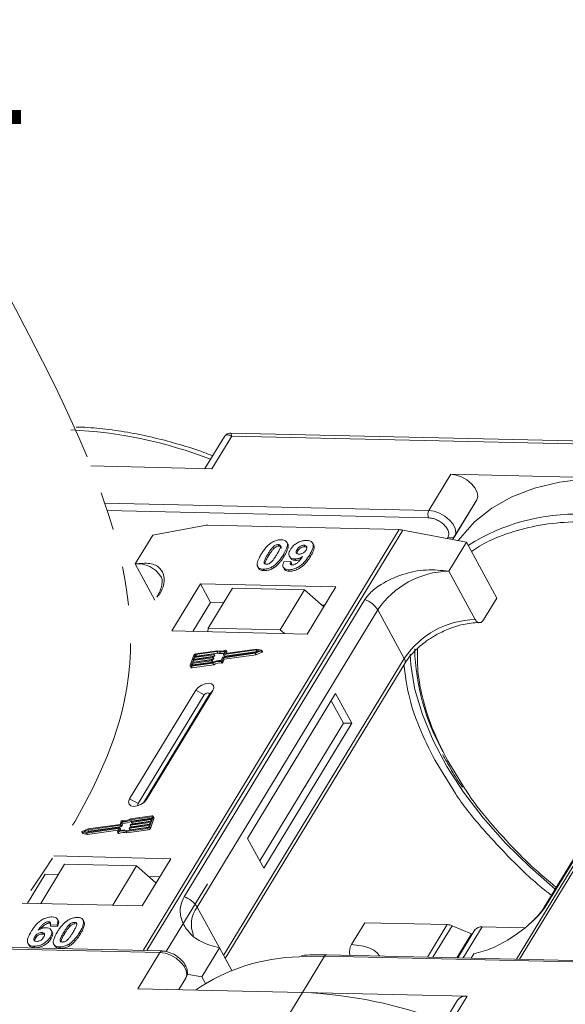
# Model space of a CAD drawing. Header units: millimetres. Extents: x -797 to 677, y 79 to 1112.
# Tile 69 of 75: x 378 to 424, y 876 to 959. Entities that reach past the tile are written whole.
import ezdxf

# ---------------------------------------------------------------- set-up
doc = ezdxf.new("R2010")
doc.units = ezdxf.units.MM
doc.linetypes.add('PHANTOM2', pattern=[31.75, 15.875, -3.175, 3.175, -3.175, 3.175, -3.175])
doc.styles.get("Standard").update_dxf_attribs({"font": '仿宋_GB2312.ttf', "width": 0.8})

msp = doc.modelspace()

# ---------------------------------------------------------------- linework, layer by layer
at = {"color": 7, "linetype": 'Continuous', "lineweight": 15}
for p, q in [((395.311, 923.774), (393.661, 921.063)), ((394.256, 921.049), (395.937, 923.812)), ((430.376, 923.279), (395.84, 924.072)), ((395.937, 923.812), (430.12, 923.027)), ((384.003, 921.285), (394.256, 921.049)), ((414.496, 920.585), (412.628, 917.516)), ((428.439, 920.265), (414.496, 920.585)), ((416.689, 918.409), (414.646, 915.051)), ((414.822, 915.34), (416.689, 918.409)), ((412.628, 917.516), (385.171, 918.146)), ((385.381, 917.519), (412.614, 916.894)), ((410.111, 915.893), (388.415, 880.236)), ((388.747, 880.228), (410.428, 915.858)), ((389.232, 915.439), (393.609, 916.244)), ((393.895, 916.265), (410.111, 915.893)), ((410.428, 915.858), (415.809, 914.829)), ((389.232, 915.439), (387.738, 912.983)), ((414.259, 915.262), (414.184, 915.14)), ((414.646, 915.051), (414.822, 915.34)), ((441.736, 915.14), (420.055, 879.51)), ((420.325, 879.504), (442.021, 915.161)), ((399.399, 914.391), (399.468, 914.265)), ((399.87, 914.625), (399.939, 914.499)), ((400.668, 914.695), (400.599, 914.822)), ((401.47, 914.216), (401.539, 914.09)), ((402.125, 914.449), (402.056, 914.575)), ((402.856, 914.63), (402.787, 914.757)), ((414.315, 912.374), (415.809, 914.829)), ((415.809, 914.829), (418.396, 910.101)), ((398.977, 913.801), (399.046, 913.675)), ((400.369, 913.639), (400.3, 913.765)), ((400.816, 913.636), (400.885, 913.51)), ((401.282, 913.412), (401.351, 913.286)), ((402.592, 913.61), (402.523, 913.736)), ((387.738, 912.983), (389.42, 909.909)), ((398.181, 912.685), (398.25, 912.558)), ((398.606, 912.547), (398.675, 912.421)), ((399.413, 912.782), (399.482, 912.656)), ((400.305, 912.692), (400.374, 912.566)), ((400.341, 913.157), (400.925, 913.196)), ((400.925, 913.196), (400.994, 913.07)), ((400.739, 912.499), (400.808, 912.372)), ((416.557, 908.276), (414.315, 912.374)), ((393.269, 911.301), (390.841, 907.311)), ((404.762, 911.037), (393.269, 911.301)), ((393.269, 911.301), (394.131, 909.725)), ((395.991, 910.927), (393.937, 907.551)), ((402.097, 910.787), (395.991, 910.927)), ((402.334, 907.047), (404.762, 911.037)), ((400.042, 907.411), (402.097, 910.787)), ((402.097, 910.787), (403.741, 909.36)), ((417.275, 908.259), (418.396, 910.101)), ((407.202, 909.965), (391.889, 884.8)), ((394.131, 909.725), (392.637, 907.27)), ((395.244, 909.699), (394.131, 909.725)), ((403.828, 909.502), (403.57, 909.508)), ((422.612, 884.095), (437.925, 909.261)), ((392.997, 883.923), (408.31, 909.088)), ((410.552, 904.991), (408.31, 909.088)), ((437.711, 909.074), (422.398, 883.908)), ((393.937, 907.551), (393.913, 907.241)), ((400.042, 907.411), (393.937, 907.551)), ((390.841, 907.311), (402.334, 907.047)), ((400.411, 907.091), (400.042, 907.411)), ((392.723, 905.253), (392.417, 904.402)), ((394.309, 905.041), (392.649, 904.805)), ((392.675, 904.876), (394.335, 905.112)), ((392.738, 905.053), (392.675, 904.876)), ((394.399, 905.289), (392.738, 905.053)), ((392.807, 904.927), (392.738, 905.053)), ((392.764, 905.124), (394.424, 905.36)), ((392.815, 905.266), (392.764, 905.124)), ((392.807, 904.927), (394.468, 905.163)), ((392.883, 905.141), (392.815, 905.266)), ((394.661, 905.562), (392.873, 905.308)), ((392.873, 905.308), (392.942, 905.182)), ((394.715, 905.637), (392.899, 905.379)), ((392.942, 905.182), (394.73, 905.436)), ((394.378, 904.915), (394.309, 905.041)), ((394.351, 905.097), (394.339, 905.062)), ((394.408, 904.936), (394.339, 905.062)), ((394.42, 904.98), (394.351, 905.106)), ((394.42, 904.971), (394.351, 905.097)), ((394.468, 905.163), (394.399, 905.289)), ((394.441, 905.346), (394.428, 905.31)), ((394.497, 905.184), (394.428, 905.31)), ((394.509, 905.229), (394.44, 905.355)), ((394.51, 905.219), (394.441, 905.346)), ((394.497, 905.184), (394.51, 905.219)), ((394.73, 905.436), (394.661, 905.562)), ((395.047, 904.801), (395.145, 905.075)), ((395.119, 904.761), (395.218, 905.035)), ((395.174, 905.096), (397.934, 905.488)), ((395.218, 905.035), (397.927, 905.42)), ((395.287, 904.909), (395.218, 905.035)), ((395.234, 905.324), (395.333, 905.598)), ((395.234, 905.314), (395.303, 905.188)), ((398.01, 905.701), (395.251, 905.309)), ((395.32, 905.183), (395.251, 905.309)), ((395.287, 904.909), (397.996, 905.294)), ((395.32, 905.183), (398.079, 905.575)), ((395.351, 905.408), (395.444, 905.664)), ((395.359, 905.393), (395.351, 905.408)), ((398.054, 905.775), (395.368, 905.393)), ((395.512, 905.556), (395.443, 905.682)), ((395.444, 905.664), (395.512, 905.538)), ((395.465, 905.407), (395.512, 905.538)), ((397.927, 905.42), (398.419, 905.627)), ((397.996, 905.294), (397.927, 905.42)), ((397.934, 905.488), (398.295, 905.64)), ((397.996, 905.294), (398.488, 905.501)), ((398.295, 905.64), (398.01, 905.701)), ((398.079, 905.575), (398.01, 905.701)), ((398.442, 905.692), (398.054, 905.775)), ((398.079, 905.575), (398.119, 905.566)), ((398.419, 905.627), (398.488, 905.501)), ((398.527, 905.556), (398.458, 905.682)), ((392.419, 904.347), (392.488, 904.221)), ((392.56, 904.557), (392.509, 904.415)), ((392.509, 904.415), (392.525, 904.386)), ((392.517, 904.315), (394.333, 904.573)), ((392.586, 904.189), (392.517, 904.315)), ((392.542, 904.386), (394.33, 904.64)), ((394.22, 904.793), (392.56, 904.557)), ((392.629, 904.431), (392.56, 904.557)), ((392.585, 904.628), (394.246, 904.863)), ((392.649, 904.805), (392.585, 904.628)), ((392.586, 904.189), (394.402, 904.447)), ((392.617, 904.397), (392.629, 904.431)), ((392.629, 904.431), (394.289, 904.666)), ((392.718, 904.679), (392.649, 904.805)), ((392.706, 904.645), (392.718, 904.679)), ((392.718, 904.679), (394.378, 904.915)), ((392.795, 904.893), (392.807, 904.927)), ((394.289, 904.666), (394.22, 904.793)), ((394.262, 904.849), (394.249, 904.814)), ((394.318, 904.687), (394.249, 904.814)), ((394.331, 904.732), (394.262, 904.858)), ((394.262, 904.849), (394.331, 904.723)), ((394.318, 904.687), (394.331, 904.723)), ((394.402, 904.447), (394.333, 904.573)), ((394.408, 904.936), (394.42, 904.971)), ((395.042, 904.719), (395.111, 904.593)), ((395.188, 904.635), (395.119, 904.761)), ((395.188, 904.635), (395.287, 904.909)), ((410.552, 904.991), (395.239, 879.825)), ((395.382, 879.564), (410.585, 904.55)), ((392.881, 902.285), (387.279, 893.078)), ((393.602, 901.895), (387.999, 892.688)), ((388.459, 892.762), (394.011, 901.886)), ((388.716, 893.045), (394.318, 902.252)), ((392.881, 902.285), (393.602, 901.895)), ((394.318, 902.252), (394.011, 901.886)), ((404.733, 902.013), (397.264, 889.737)), ((406.113, 899.492), (404.733, 902.013)), ((405.395, 899.508), (404.36, 901.399)), ((398.298, 887.846), (405.395, 899.508)), ((398.643, 887.216), (406.113, 899.492)), ((406.113, 899.492), (405.395, 899.508)), ((413.157, 896.34), (414.884, 893.553)), ((415.656, 894.006), (414.234, 896.315)), ((387.999, 892.688), (387.279, 893.078)), ((388.716, 893.045), (388.527, 892.82)), ((386.514, 890.864), (383.755, 890.472)), ((386.471, 890.925), (383.761, 890.54)), ((386.569, 891.199), (386.471, 890.925)), ((386.583, 890.738), (386.514, 890.864)), ((386.642, 891.159), (386.543, 890.885)), ((386.612, 890.759), (386.543, 890.885)), ((386.612, 890.759), (386.711, 891.033)), ((386.711, 891.033), (386.642, 891.159)), ((388.925, 890.836), (387.264, 890.6)), ((387.29, 890.671), (388.95, 890.907)), ((387.337, 890.863), (387.35, 890.898)), ((387.337, 890.854), (387.406, 890.728)), ((389.014, 891.084), (387.354, 890.848)), ((387.422, 890.722), (387.354, 890.848)), ((389.172, 891.645), (387.355, 891.387)), ((389.146, 891.574), (387.358, 891.32)), ((387.427, 891.194), (387.358, 891.32)), ((387.379, 890.919), (389.039, 891.155)), ((387.422, 890.722), (388.962, 890.941)), ((387.426, 891.111), (387.439, 891.146)), ((387.426, 891.102), (387.495, 890.976)), ((387.427, 891.194), (389.141, 891.437)), ((389.103, 891.332), (387.443, 891.097)), ((387.512, 890.97), (387.443, 891.097)), ((387.468, 891.167), (389.128, 891.403)), ((387.512, 890.97), (389.052, 891.189)), ((388.874, 890.694), (388.925, 890.836)), ((388.95, 890.907), (389.014, 891.084)), ((388.965, 890.707), (389.271, 891.558)), ((389.034, 890.581), (389.34, 891.432)), ((389.039, 891.155), (389.103, 891.332)), ((389.128, 891.403), (389.179, 891.545)), ((389.173, 891.526), (389.146, 891.574)), ((389.339, 891.487), (389.27, 891.613)), ((389.271, 891.558), (389.34, 891.432)), ((383.231, 890.278), (383.299, 890.152)), ((383.246, 890.268), (383.634, 890.185)), ((383.315, 890.142), (383.246, 890.268)), ((383.761, 890.54), (383.27, 890.333)), ((383.315, 890.142), (383.703, 890.059)), ((383.755, 890.472), (383.393, 890.32)), ((383.393, 890.32), (383.678, 890.259)), ((383.634, 890.185), (386.32, 890.567)), ((383.703, 890.059), (383.634, 890.185)), ((383.638, 890.268), (383.824, 890.346)), ((383.678, 890.259), (386.438, 890.651)), ((383.703, 890.059), (386.292, 890.427)), ((383.824, 890.346), (383.755, 890.472)), ((383.824, 890.346), (386.583, 890.738)), ((386.337, 890.552), (386.245, 890.296)), ((386.245, 890.278), (386.314, 890.151)), ((386.368, 890.147), (386.299, 890.273)), ((386.334, 890.543), (386.32, 890.567)), ((386.454, 890.636), (386.356, 890.362)), ((386.523, 890.519), (386.454, 890.646)), ((386.523, 890.51), (386.454, 890.636)), ((386.485, 890.405), (386.523, 890.51)), ((386.973, 890.323), (388.79, 890.581)), ((387.042, 890.197), (386.973, 890.323)), ((387.027, 890.398), (388.815, 890.652)), ((387.042, 890.197), (388.859, 890.455)), ((387.248, 890.614), (387.261, 890.65)), ((387.248, 890.605), (387.317, 890.479)), ((387.333, 890.474), (387.264, 890.6)), ((387.333, 890.474), (388.873, 890.693)), ((388.79, 890.581), (388.859, 890.455)), ((389.034, 890.581), (388.965, 890.707)), ((397.264, 889.737), (398.643, 887.216)), ((381.761, 887.541), (379.744, 884.227)), ((390.756, 888.02), (380.856, 888.247)), ((381.761, 887.541), (387.867, 887.401)), ((388.328, 884.03), (390.756, 888.02)), ((380.125, 886.707), (378.631, 884.252)), ((381.238, 886.682), (380.125, 886.707)), ((385.85, 884.087), (387.867, 887.401)), ((387.867, 887.401), (389.511, 885.974)), ((389.822, 886.485), (388.898, 886.506)), ((393.869, 885.894), (390.377, 880.154)), ((378.18, 884.263), (388.328, 884.03)), ((392.997, 883.923), (394.894, 880.456)), ((380.4, 882.677), (380.469, 882.551)), ((381.222, 882.765), (381.153, 882.891)), ((382.603, 882.626), (382.672, 882.5)), ((383.284, 882.887), (383.277, 882.898)), ((383.356, 882.768), (383.425, 882.642)), ((406.079, 880.754), (407.2, 882.596)), ((407.2, 882.596), (414.184, 882.435)), ((379.835, 881.764), (379.904, 881.638)), ((381.118, 882.425), (380.534, 882.386)), ((380.534, 882.386), (380.603, 882.26)), ((380.603, 882.26), (381.187, 882.299)), ((380.712, 881.818), (380.643, 881.944)), ((381.118, 882.425), (381.187, 882.299)), ((381.708, 881.8), (381.777, 881.674)), ((382.201, 882.267), (382.132, 882.393)), ((383.035, 881.769), (383.104, 881.643)), ((414.184, 882.435), (412.509, 879.683)), ((414.603, 882.337), (412.981, 879.672)), ((414.603, 882.337), (416.233, 881.641)), ((416.535, 881.984), (415.099, 879.624)), ((415.546, 879.614), (417.145, 882.243)), ((420.721, 882.161), (417.145, 882.243)), ((378.671, 880.828), (378.74, 880.702)), ((379.236, 881.42), (379.305, 881.294)), ((380.556, 881.378), (380.625, 881.252)), ((415.007, 879.626), (416.233, 881.641)), ((416.278, 881.56), (416.233, 881.641)), ((375.436, 880.405), (389.846, 880.074)), ((390.028, 880.199), (375.528, 880.532)), ((379.165, 880.599), (379.234, 880.472)), ((380.858, 880.762), (380.927, 880.636)), ((381.339, 880.549), (381.408, 880.423)), ((382.146, 880.783), (382.215, 880.657)), ((389.846, 880.074), (387.978, 877.005)), ((394.894, 880.456), (393.4, 878.001)), ((394.894, 880.456), (395.936, 878.551)), ((401.63, 879.716), (403.789, 879.754)), ((401.922, 876.685), (403.789, 879.754)), ((403.789, 879.754), (437.972, 878.97)), ((438.155, 879.095), (403.972, 879.879)), ((416.222, 879.598), (416.443, 879.962)), ((392.039, 877.899), (391.447, 876.926)), ((391.447, 876.926), (392.039, 877.899)), ((392.137, 878.242), (393.4, 878.001)), ((393.4, 878.001), (393.699, 877.454)), ((387.978, 877.005), (401.922, 876.685)), ((401.922, 876.685), (400.241, 873.923)), ((415.865, 876.366), (401.922, 876.685)), ((415.052, 876.02), (413.183, 872.949)), ((414.185, 873.603), (415.865, 876.366))]:
    msp.add_line(p, q, dxfattribs=at)
at = {"color": 7, "linetype": 'Continuous', "lineweight": 15, "flags": 128}
for points in [[(416.689, 918.409), (416.777, 918.701), (416.729, 919.046), (416.547, 919.415), (416.249, 919.776), (415.858, 920.099), (415.41, 920.354), (414.942, 920.521), (414.496, 920.585)], [(428.439, 920.265), (425.987, 920.207), (423.689, 919.918), (421.569, 919.402), (419.651, 918.664), (417.955, 917.712), (416.502, 916.556), (415.305, 915.21), (415.126, 914.959)], [(414.822, 915.34), (414.91, 915.632), (414.862, 915.977), (414.68, 916.346), (414.381, 916.707), (413.991, 917.03), (413.543, 917.285), (413.075, 917.452), (412.628, 917.516)], [(394.335, 905.112), (394.339, 905.112), (394.343, 905.112), (394.346, 905.111), (394.349, 905.109), (394.351, 905.107), (394.352, 905.104), (394.352, 905.101), (394.351, 905.097)], [(394.424, 905.36), (394.428, 905.36), (394.432, 905.36), (394.436, 905.359), (394.438, 905.357), (394.44, 905.355), (394.441, 905.352), (394.441, 905.349), (394.441, 905.346)], [(395.251, 905.309), (395.246, 905.309), (395.242, 905.309), (395.239, 905.31), (395.236, 905.312), (395.235, 905.314), (395.234, 905.317), (395.233, 905.32), (395.234, 905.324)], [(395.368, 905.393), (395.364, 905.393), (395.36, 905.393), (395.356, 905.394), (395.354, 905.396), (395.352, 905.398), (395.351, 905.401), (395.351, 905.404), (395.351, 905.408)], [(395.389, 905.687), (395.401, 905.691), (395.413, 905.693), (395.424, 905.693), (395.433, 905.691), (395.44, 905.687), (395.444, 905.68), (395.445, 905.673), (395.444, 905.664)], [(398.442, 905.692), (398.452, 905.689), (398.458, 905.682), (398.46, 905.674), (398.458, 905.664), (398.453, 905.653), (398.444, 905.643), (398.432, 905.634), (398.419, 905.627)], [(398.488, 905.501), (398.501, 905.508), (398.513, 905.517), (398.522, 905.527), (398.527, 905.538), (398.529, 905.547), (398.527, 905.556)], [(411.35, 902.84), (411.107, 904.432), (411.043, 905.354)], [(392.517, 904.315), (392.49, 904.313), (392.467, 904.316), (392.447, 904.322), (392.431, 904.332), (392.419, 904.346), (392.413, 904.363), (392.413, 904.382), (392.417, 904.402)], [(392.509, 904.415), (392.507, 904.408), (392.508, 904.402), (392.51, 904.396), (392.513, 904.392), (392.519, 904.388), (392.525, 904.386), (392.533, 904.385), (392.542, 904.386)], [(394.246, 904.863), (394.25, 904.864), (394.254, 904.863), (394.257, 904.862), (394.26, 904.861), (394.262, 904.858), (394.263, 904.856), (394.263, 904.852), (394.262, 904.849)], [(394.318, 902.252), (394.406, 902.488), (394.372, 902.691), (394.219, 902.83), (393.973, 902.883), (393.67, 902.842), (393.356, 902.714), (393.079, 902.519), (392.881, 902.285)], [(423.329, 885.439), (421.202, 887.29), (419.12, 889.344), (417.239, 891.468), (415.578, 893.642), (414.156, 895.841), (412.986, 898.043), (412.082, 900.224), (411.454, 902.361), (411.35, 902.84)], [(394.011, 901.886), (394.036, 901.953), (394.026, 902.011), (393.983, 902.05), (393.913, 902.065), (393.826, 902.054), (393.737, 902.018), (393.658, 901.962), (393.602, 901.895)], [(387.279, 893.078), (387.191, 892.842), (387.225, 892.639), (387.377, 892.501), (387.624, 892.448), (387.927, 892.488), (388.241, 892.616), (388.518, 892.812), (388.716, 893.045)], [(387.999, 892.688), (387.974, 892.621), (387.984, 892.563), (388.028, 892.524), (388.032, 892.522)], [(387.354, 890.848), (387.349, 890.848), (387.345, 890.848), (387.342, 890.849), (387.339, 890.851), (387.337, 890.853), (387.336, 890.856), (387.336, 890.859), (387.337, 890.863)], [(387.443, 891.097), (387.438, 891.096), (387.434, 891.097), (387.431, 891.098), (387.428, 891.099), (387.426, 891.102), (387.425, 891.104), (387.425, 891.108), (387.426, 891.111)], [(389.179, 891.545), (389.181, 891.552), (389.181, 891.558), (389.179, 891.564), (389.175, 891.568), (389.17, 891.572), (389.163, 891.574), (389.155, 891.575), (389.146, 891.574)], [(389.172, 891.645), (389.198, 891.647), (389.221, 891.644), (389.242, 891.638), (389.258, 891.628), (389.269, 891.614), (389.275, 891.597), (389.276, 891.578), (389.271, 891.558)], [(383.246, 890.268), (383.237, 890.272), (383.231, 890.278), (383.228, 890.286), (383.23, 890.296), (383.236, 890.307), (383.245, 890.317), (383.256, 890.326), (383.27, 890.333)], [(386.299, 890.273), (386.287, 890.269), (386.275, 890.267), (386.265, 890.267), (386.255, 890.269), (386.249, 890.273), (386.244, 890.28), (386.243, 890.287), (386.245, 890.296)], [(386.314, 890.151), (386.318, 890.147), (386.324, 890.143), (386.333, 890.141), (386.344, 890.14), (386.356, 890.143), (386.368, 890.147)], [(386.32, 890.567), (386.325, 890.567), (386.329, 890.567), (386.332, 890.566), (386.335, 890.564), (386.337, 890.562), (386.338, 890.559), (386.338, 890.556), (386.337, 890.552)], [(386.438, 890.651), (386.442, 890.651), (386.446, 890.651), (386.449, 890.65), (386.452, 890.648), (386.454, 890.646), (386.455, 890.643), (386.455, 890.64), (386.454, 890.636)], [(387.264, 890.6), (387.26, 890.6), (387.256, 890.6), (387.253, 890.601), (387.25, 890.603), (387.248, 890.605), (387.247, 890.608), (387.247, 890.611), (387.248, 890.614)], [(389.846, 880.074), (390.292, 880.011), (390.76, 879.844), (391.208, 879.588), (391.599, 879.266), (391.897, 878.904), (392.079, 878.535), (392.127, 878.19), (392.039, 877.899)]]:
    msp.add_lwpolyline(points, dxfattribs=at)
at = {"color": 7, "linetype": 'Continuous', "lineweight": 15}
for centre, radius, start, end in [((380.597, 886.774), 37.606, 68.8867, 87.41637), ((413.221, 917.191), 0.676, 151.28833, 206.07738), ((425.136, 900.025), 17.186, 88.17299, 122.27686), ((393.855, 914.862), 1.404, 88.36437, 100.07486), ((410.059, 913.971), 1.923, 78.95956, 88.45106), ((414.5, 915.589), 0.406, 233.49916, 322.32593), ((387.978, 910.676), 2.32, 32.72807, 95.94494), ((414.483, 904.936), 7.439, 91.29253, 146.07318), ((389.996, 909.921), 0.486, 114.04723, 148.03545), ((406.56, 908.016), 2.052, 31.49474, 71.76502), ((416.725, 900.839), 7.439, 91.29253, 146.07318), ((392.928, 905.152), 0.229, 97.42066, 153.85265), ((392.883, 905.233), 0.0762, 97.42066, 153.85265), ((392.952, 905.106), 0.0769, 97.57631, 152.44031), ((394.304, 905.079), 0.0381, 277.42066, 333.85265), ((394.394, 905.327), 0.0381, 277.42066, 333.85265), ((394.463, 905.201), 0.0381, 277.42066, 333.85265), ((394.499, 905.224), 0.011, 336.9348, 26.00024), ((394.952, 906.421), 0.907, 251.29271, 294.8085), ((394.997, 906.406), 0.819, 249.85489, 298.61454), ((395.012, 906.238), 0.85, 250.64873, 287.80174), ((395.179, 905.059), 0.0381, 97.42066, 153.85265), ((395.315, 905.197), 0.0149, 216.6597, 287.11154), ((395.493, 905.547), 0.0214, 336.12463, 26.81041), ((430.254, 906.269), 18.828, 181.47296, 209.27046), ((392.559, 904.274), 0.0892, 216.6597, 287.11154), ((394.215, 904.83), 0.0381, 277.42066, 333.85265), ((394.284, 904.704), 0.0381, 277.42066, 333.85265), ((394.933, 903.633), 1.173, 84.44241, 120.93013), ((394.321, 904.727), 0.011, 336.9348, 26.00024), ((394.876, 903.736), 0.998, 80.39857, 122.94909), ((394.373, 904.953), 0.0381, 277.42066, 333.85265), ((394.945, 903.61), 0.998, 80.39857, 122.94909), ((394.41, 904.976), 0.011, 336.9348, 26.00024), ((395.053, 904.792), 0.0736, 261.76287, 334.64704), ((395.122, 904.666), 0.0736, 261.76287, 334.64704), ((410.21, 904.743), 0.422, 332.73921, 35.93869), ((386.509, 890.901), 0.0381, 277.42066, 333.85265), ((386.636, 891.168), 0.0736, 81.76287, 154.64704), ((386.755, 892.327), 1.173, 264.44241, 300.93013), ((386.813, 892.224), 0.998, 260.39857, 302.94909), ((386.824, 892.2), 1.173, 264.44241, 300.93013), ((387.384, 890.881), 0.0381, 97.42066, 153.85265), ((387.473, 891.13), 0.0381, 97.42066, 153.85265), ((387.507, 890.985), 0.0149, 216.6597, 287.11154), ((389.279, 891.458), 0.0661, 336.9348, 26.00024), ((383.318, 890.163), 0.0212, 210.21858, 262.82259), ((386.691, 889.554), 0.819, 69.85489, 118.61454), ((386.736, 889.539), 0.907, 71.29271, 114.8085), ((386.76, 889.428), 0.819, 69.85489, 118.61454), ((386.513, 890.515), 0.011, 336.9348, 26.00024), ((386.578, 890.775), 0.0381, 277.42066, 333.85265), ((387.295, 890.633), 0.0381, 97.42066, 153.85265), ((387.329, 890.488), 0.0149, 216.6597, 287.11154), ((387.418, 890.736), 0.0149, 216.6597, 287.11154), ((388.76, 890.808), 0.229, 277.42066, 333.85265), ((388.805, 890.727), 0.0762, 277.42066, 333.85265), ((388.829, 890.682), 0.229, 277.42066, 333.85265), ((391.247, 882.85), 2.052, 31.49474, 71.76502), ((394.943, 882.46), 2.434, 143.05874, 202.97399), ((422.81, 883.651), 0.486, 114.04363, 148.18037), ((414.134, 881.282), 1.154, 66.05067, 87.52203), ((417.065, 881.584), 0.664, 83.06528, 142.98998), ((390.038, 879.989), 0.21, 92.05976, 156.00278), ((402.098, 863.251), 16.472, 91.62872, 124.08314), ((403.989, 879.658), 0.221, 94.37574, 154.30043), ((400.345, 838.829), 37.889, 68.97091, 87.61491), ((415.749, 875.508), 0.865, 82.29579, 143.75946)]:
    msp.add_arc(centre, radius, start, end, dxfattribs=at)
at = {"color": 3, "linetype": 'PHANTOM2', "lineweight": 9, "ltscale": 1.030123}
msp.add_spline([(376.467, 936.729), (387.04, 902.492), (363.375, 857.681), (373.948, 823.444)], degree=3, dxfattribs=at)
at = {"color": 7, "linetype": 'Continuous', "lineweight": 15}
for points, knots in [([(394.325, 922.154), (394.07, 922.251), (393.135, 922.609), (391.501, 923.12), (389.425, 923.68), (387.332, 924.118), (385.257, 924.417), (383.721, 924.569), (382.906, 924.574), (382.748, 924.575)], [0, 0, 0, 0, 0.0642572, 0.235538, 0.4114542, 0.5906981, 0.772379, 0.9558843, 1, 1, 1, 1]), ([(395.937, 923.812), (395.797, 923.868), (395.581, 923.956), (395.386, 923.888), (395.315, 923.774), (395.283, 923.723)], [0, 0, 0, 0, 0.4984129, 0.772928, 1, 1, 1, 1]), ([(395.838, 924.072), (395.773, 924.068), (395.664, 924.061), (395.48, 923.976), (395.396, 923.88), (395.35, 923.827)], [0, 0, 0, 0, 0.389383, 0.666862, 1, 1, 1, 1]), ([(395.839, 924.065), (395.839, 924.067), (395.838, 924.091), (395.861, 924.009), (395.911, 923.877), (395.937, 923.812)], [0, 0, 0, 0, 0.044603, 0.521109, 1, 1, 1, 1]), ([(412.614, 916.894), (412.721, 916.884), (412.941, 916.864), (413.303, 916.732), (413.646, 916.536), (413.94, 916.292), (414.166, 916.019), (414.305, 915.737), (414.347, 915.469), (414.288, 915.33), (414.259, 915.262)], [0, 0, 0, 0, 0.12225, 0.25, 0.37775, 0.5, 0.62225, 0.75, 0.87775, 1, 1, 1, 1]), ([(416.247, 914.029), (416.47, 914.187), (417.178, 914.692), (418.767, 915.415), (421.023, 916.121), (423.687, 916.55), (425.61, 916.566), (426.557, 916.574)], [0, 0, 0, 0, 0.088375, 0.281114, 0.527622, 0.767417, 1, 1, 1, 1]), ([(399.313, 914.8), (399.363, 914.83), (399.466, 914.891), (399.631, 914.959), (399.797, 915.007), (399.933, 915.027), (400.04, 915.034), (400.093, 915.034), (400.119, 915.034)], [0, 0, 0, 0, 0.193776, 0.3936, 0.587864, 0.788908, 0.894169, 1, 1, 1, 1]), ([(400.119, 915.034), (400.213, 915.026), (400.401, 915.009), (400.58, 914.881), (400.665, 914.696), (400.621, 914.324), (400.436, 914.002), (400.3, 913.765)], [0, 0, 0, 0, 0.147566, 0.296688, 0.431278, 0.580404, 1, 1, 1, 1]), ([(398.424, 913.813), (398.476, 913.895), (398.593, 914.081), (398.842, 914.405), (399.101, 914.662), (399.292, 914.786), (399.313, 914.8)], [0, 0, 0, 0, 0.236731, 0.537555, 0.949668, 1, 1, 1, 1]), ([(398.977, 913.801), (399.002, 913.842), (399.053, 913.923), (399.124, 914.034), (399.192, 914.133), (399.255, 914.22), (399.321, 914.306), (399.373, 914.363), (399.399, 914.391)], [0, 0, 0, 0, 0.205942, 0.411959, 0.558149, 0.704502, 0.851801, 1, 1, 1, 1]), ([(399.046, 913.675), (399.071, 913.715), (399.122, 913.797), (399.193, 913.908), (399.261, 914.007), (399.324, 914.094), (399.39, 914.18), (399.442, 914.237), (399.468, 914.265)], [0, 0, 0, 0, 0.2059417, 0.4119594, 0.558149, 0.7045024, 0.8518015, 1, 1, 1, 1]), ([(399.399, 914.391), (399.441, 914.433), (399.511, 914.502), (399.635, 914.577), (399.749, 914.616), (399.826, 914.624), (399.866, 914.625), (399.87, 914.625)], [0, 0, 0, 0, 0.334804, 0.542561, 0.750382, 0.970721, 1, 1, 1, 1]), ([(399.468, 914.265), (399.51, 914.307), (399.58, 914.376), (399.704, 914.451), (399.818, 914.49), (399.895, 914.498), (399.935, 914.499), (399.939, 914.499)], [0, 0, 0, 0, 0.334804, 0.542561, 0.750382, 0.970721, 1, 1, 1, 1]), ([(399.87, 914.625), (399.909, 914.621), (399.979, 914.613), (400.045, 914.564), (400.071, 914.471), (400.037, 914.301), (399.915, 914.06), (399.806, 913.876), (399.75, 913.783)], [0, 0, 0, 0, 0.1046136, 0.1888141, 0.2735119, 0.444127, 0.7194809, 1, 1, 1, 1]), ([(399.939, 914.499), (399.978, 914.495), (400.048, 914.487), (400.113, 914.437), (400.136, 914.37), (400.124, 914.316), (400.118, 914.29)], [0, 0, 0, 0, 0.293658, 0.530016, 0.767769, 1, 1, 1, 1]), ([(400.369, 913.639), (400.417, 913.721), (400.567, 913.977), (400.712, 914.314), (400.735, 914.592), (400.673, 914.668), (400.656, 914.688)], [0, 0, 0, 0, 0.220552, 0.687786, 0.91457, 1, 1, 1, 1]), ([(401.282, 913.412), (401.189, 913.421), (401.003, 913.441), (400.831, 913.58), (400.754, 913.772), (400.786, 913.992), (400.868, 914.14), (400.903, 914.204)], [0, 0, 0, 0, 0.2101886, 0.4217733, 0.6236035, 0.8370344, 1, 1, 1, 1]), ([(400.903, 914.204), (400.959, 914.287), (401.071, 914.452), (401.333, 914.682), (401.644, 914.86), (401.983, 914.973), (402.188, 914.98), (402.294, 914.984)], [0, 0, 0, 0, 0.197927, 0.397728, 0.597413, 0.790584, 1, 1, 1, 1]), ([(401.624, 913.819), (401.578, 913.823), (401.491, 913.832), (401.409, 913.892), (401.378, 913.975), (401.399, 914.087), (401.444, 914.168), (401.47, 914.216)], [0, 0, 0, 0, 0.213937, 0.398075, 0.583091, 0.751666, 1, 1, 1, 1]), ([(401.47, 914.216), (401.506, 914.269), (401.562, 914.354), (401.682, 914.462), (401.801, 914.526), (401.931, 914.569), (402.011, 914.573), (402.056, 914.575)], [0, 0, 0, 0, 0.2913202, 0.4655393, 0.6416315, 0.798664, 1, 1, 1, 1]), ([(401.539, 914.09), (401.575, 914.143), (401.631, 914.228), (401.751, 914.336), (401.87, 914.4), (402, 914.443), (402.08, 914.447), (402.125, 914.449)], [0, 0, 0, 0, 0.29132, 0.465539, 0.641632, 0.798664, 1, 1, 1, 1]), ([(402.056, 914.575), (402.102, 914.569), (402.195, 914.558), (402.276, 914.484), (402.31, 914.385), (402.283, 914.271), (402.242, 914.197), (402.223, 914.163)], [0, 0, 0, 0, 0.207955, 0.420406, 0.62732, 0.827707, 1, 1, 1, 1]), ([(402.125, 914.449), (402.173, 914.445), (402.246, 914.439), (402.284, 914.4), (402.297, 914.386)], [0, 0, 0, 0, 0.652821, 1, 1, 1, 1]), ([(402.294, 914.984), (402.387, 914.976), (402.574, 914.958), (402.758, 914.828), (402.853, 914.636), (402.826, 914.303), (402.675, 913.99), (402.545, 913.772), (402.523, 913.736)], [0, 0, 0, 0, 0.148288, 0.2977445, 0.4437132, 0.6077915, 0.9347078, 1, 1, 1, 1]), ([(402.592, 913.61), (402.64, 913.692), (402.785, 913.939), (402.913, 914.273), (402.921, 914.537), (402.858, 914.609), (402.845, 914.624)], [0, 0, 0, 0, 0.227122, 0.68486, 0.934898, 1, 1, 1, 1]), ([(398.103, 912.815), (398.095, 912.849), (398.078, 912.917), (398.089, 913.065), (398.139, 913.255), (398.23, 913.463), (398.327, 913.65), (398.392, 913.759), (398.424, 913.813)], [0, 0, 0, 0, 0.1184406, 0.2393457, 0.4595932, 0.6849248, 0.8422399, 1, 1, 1, 1]), ([(398.855, 912.957), (398.809, 912.963), (398.735, 912.973), (398.676, 913.029), (398.658, 913.124), (398.694, 913.294), (398.819, 913.534), (398.924, 913.711), (398.977, 913.801)], [0, 0, 0, 0, 0.12537, 0.20229, 0.279179, 0.464758, 0.730582, 1, 1, 1, 1]), ([(398.748, 913.042), (398.752, 913.076), (398.767, 913.192), (398.891, 913.409), (398.994, 913.586), (399.046, 913.675)], [0, 0, 0, 0, 0.166989, 0.580698, 1, 1, 1, 1]), ([(399.75, 913.783), (399.725, 913.742), (399.675, 913.66), (399.603, 913.549), (399.535, 913.45), (399.472, 913.363), (399.405, 913.276), (399.353, 913.219), (399.327, 913.19)], [0, 0, 0, 0, 0.20527, 0.410616, 0.55715, 0.703844, 0.851471, 1, 1, 1, 1]), ([(400.3, 913.765), (400.248, 913.683), (400.131, 913.497), (399.887, 913.18), (399.631, 912.925), (399.441, 912.8), (399.413, 912.782)], [0, 0, 0, 0, 0.237281, 0.538591, 0.932677, 1, 1, 1, 1]), ([(399.482, 912.656), (399.531, 912.688), (399.628, 912.754), (399.791, 912.893), (399.964, 913.072), (400.125, 913.273), (400.259, 913.463), (400.332, 913.58), (400.369, 913.639)], [0, 0, 0, 0, 0.118595, 0.239509, 0.447458, 0.659935, 0.829685, 1, 1, 1, 1]), ([(402.523, 913.736), (402.471, 913.654), (402.315, 913.408), (402.042, 913.068), (401.652, 912.761), (401.29, 912.581), (400.973, 912.502), (400.802, 912.499), (400.739, 912.499)], [0, 0, 0, 0, 0.142337, 0.429127, 0.589943, 0.751205, 0.909895, 1, 1, 1, 1]), ([(400.808, 912.372), (400.909, 912.376), (401.111, 912.384), (401.446, 912.493), (401.776, 912.671), (402.153, 912.986), (402.407, 913.315), (402.554, 913.55), (402.592, 913.61)], [0, 0, 0, 0, 0.14324, 0.28761, 0.430449, 0.591135, 0.89544, 1, 1, 1, 1]), ([(400.897, 913.516), (400.91, 913.487), (400.952, 913.392), (401.113, 913.306), (401.28, 913.292), (401.351, 913.286)], [0, 0, 0, 0, 0.20752, 0.66568, 1, 1, 1, 1]), ([(401.059, 912.906), (401.1, 912.909), (401.182, 912.914), (401.328, 912.972), (401.493, 913.074), (401.706, 913.294), (401.837, 913.479), (401.926, 913.605)], [0, 0, 0, 0, 0.112015, 0.224355, 0.367768, 0.565827, 1, 1, 1, 1]), ([(401.926, 913.605), (401.875, 913.576), (401.77, 913.517), (401.631, 913.465), (401.521, 913.435), (401.44, 913.42), (401.359, 913.412), (401.308, 913.412), (401.282, 913.412)], [0, 0, 0, 0, 0.2434912, 0.4962659, 0.6182099, 0.7417038, 0.8701584, 1, 1, 1, 1]), ([(401.351, 913.286), (401.4, 913.287), (401.501, 913.289), (401.633, 913.318), (401.711, 913.345), (401.733, 913.353)], [0, 0, 0, 0, 0.409454, 0.83528, 1, 1, 1, 1]), ([(401.457, 913.868), (401.46, 913.894), (401.467, 913.965), (401.511, 914.041), (401.539, 914.09)], [0, 0, 0, 0, 0.366323, 1, 1, 1, 1]), ([(402.223, 914.163), (402.19, 914.114), (402.135, 914.033), (402.009, 913.931), (401.882, 913.865), (401.747, 913.823), (401.665, 913.82), (401.624, 913.819)], [0, 0, 0, 0, 0.267394, 0.447214, 0.627122, 0.813065, 1, 1, 1, 1]), ([(389.798, 910.365), (389.916, 910.599), (390.217, 911.199), (390.23, 911.994), (389.875, 912.699), (389.06, 913.114), (388.177, 913.027), (387.738, 912.983)], [0, 0, 0, 0, 0.125713, 0.321276, 0.524466, 0.763484, 1, 1, 1, 1]), ([(398.606, 912.547), (398.559, 912.55), (398.464, 912.555), (398.338, 912.585), (398.231, 912.636), (398.163, 912.699), (398.123, 912.761), (398.109, 912.797), (398.103, 912.815)], [0, 0, 0, 0, 0.192635, 0.388697, 0.582015, 0.783044, 0.890959, 1, 1, 1, 1]), ([(398.254, 912.561), (398.266, 912.547), (398.302, 912.508), (398.393, 912.465), (398.499, 912.437), (398.596, 912.425), (398.649, 912.423), (398.675, 912.421)], [0, 0, 0, 0, 0.143925, 0.415852, 0.697483, 0.848301, 1, 1, 1, 1]), ([(399.413, 912.782), (399.362, 912.752), (399.26, 912.691), (399.095, 912.622), (398.929, 912.575), (398.793, 912.554), (398.686, 912.547), (398.633, 912.547), (398.606, 912.547)], [0, 0, 0, 0, 0.193769, 0.393564, 0.587886, 0.789131, 0.894283, 1, 1, 1, 1]), ([(398.675, 912.421), (398.724, 912.422), (398.823, 912.422), (398.981, 912.445), (399.147, 912.49), (399.287, 912.547), (399.399, 912.605), (399.454, 912.639), (399.482, 912.656)], [0, 0, 0, 0, 0.193594, 0.390501, 0.584817, 0.78683, 0.892868, 1, 1, 1, 1]), ([(399.327, 913.19), (399.285, 913.148), (399.216, 913.08), (399.092, 913.005), (398.98, 912.967), (398.902, 912.957), (398.862, 912.957), (398.855, 912.957)], [0, 0, 0, 0, 0.333678, 0.540413, 0.747264, 0.961209, 1, 1, 1, 1]), ([(400.739, 912.499), (400.646, 912.508), (400.477, 912.524), (400.32, 912.641), (400.25, 912.817), (400.279, 913.001), (400.328, 913.124), (400.341, 913.157)], [0, 0, 0, 0, 0.242788, 0.438865, 0.634801, 0.900936, 1, 1, 1, 1]), ([(400.377, 912.568), (400.413, 912.52), (400.482, 912.428), (400.656, 912.381), (400.77, 912.375), (400.808, 912.372)], [0, 0, 0, 0, 0.415852, 0.802138, 1, 1, 1, 1]), ([(400.925, 913.196), (400.905, 913.147), (400.874, 913.071), (400.884, 912.982), (400.93, 912.932), (400.995, 912.91), (401.042, 912.907), (401.059, 912.906)], [0, 0, 0, 0, 0.344714, 0.529059, 0.714209, 0.892196, 1, 1, 1, 1]), ([(400.955, 912.929), (400.957, 912.955), (400.961, 913), (400.984, 913.049), (400.994, 913.07)], [0, 0, 0, 0, 0.569737, 1, 1, 1, 1]), ([(414.315, 912.374), (413.684, 912.442), (412.423, 912.578), (410.377, 912.155), (408.743, 911.405), (407.68, 910.618), (407.332, 910.142), (407.202, 909.965)], [0, 0, 0, 0, 0.249096, 0.498243, 0.745205, 0.90541, 1, 1, 1, 1]), ([(389.922, 911.928), (389.933, 911.912), (390.002, 911.82), (390.038, 911.615), (390.022, 911.211), (389.887, 910.73), (389.682, 910.358), (389.582, 910.177)], [0, 0, 0, 0, 0.054359, 0.333223, 0.559722, 0.78604, 1, 1, 1, 1]), ([(413.34, 907.025), (413.691, 907.201), (414.182, 907.448), (414.92, 907.706), (415.535, 907.877), (416.217, 907.986), (416.684, 908.027), (416.892, 908.009), (416.907, 908.007)], [0, 0, 0, 0, 0.2883909, 0.4047397, 0.5943224, 0.7855438, 0.9847734, 1, 1, 1, 1]), ([(417.275, 908.259), (417.229, 908.197), (417.138, 908.073), (416.966, 907.998), (416.794, 908.019), (416.653, 908.123), (416.584, 908.233), (416.557, 908.276)], [0, 0, 0, 0, 0.2146939, 0.4293877, 0.6440816, 0.8587754, 1, 1, 1, 1]), ([(410.601, 904.552), (410.65, 904.637), (410.821, 904.937), (411.228, 905.415), (411.755, 905.929), (412.309, 906.377), (412.836, 906.739), (413.205, 906.949), (413.34, 907.025)], [0, 0, 0, 0, 0.097286, 0.340622, 0.525469, 0.686972, 0.885597, 1, 1, 1, 1]), ([(414.234, 896.315), (413.805, 897.16), (412.934, 898.876), (412.1, 901.436), (411.653, 903.776), (411.655, 905.195), (411.656, 905.817)], [0, 0, 0, 0, 0.255322, 0.518562, 0.789217, 1, 1, 1, 1]), ([(410.519, 904.441), (410.626, 903.609), (410.848, 901.895), (411.736, 899.164), (412.685, 897.278), (413.157, 896.34)], [0, 0, 0, 0, 0.321295, 0.662487, 1, 1, 1, 1]), ([(413.812, 896.843), (413.842, 896.78), (413.935, 896.58), (414.059, 896.38), (414.144, 896.243)], [0, 0, 0, 0, 0.3174674, 1, 1, 1, 1]), ([(414.144, 896.243), (414.417, 895.746), (414.816, 895.022), (415.32, 894.304), (415.478, 894.078)], [0, 0, 0, 0, 0.685846, 1, 1, 1, 1]), ([(414.884, 893.553), (414.887, 893.547), (415.485, 892.583), (417.056, 890.663), (419.634, 887.877), (421.675, 885.943), (422.888, 885.02), (423.015, 884.923)], [0, 0, 0, 0, 0.001708, 0.316913, 0.637904, 0.961869, 1, 1, 1, 1]), ([(423.425, 885.597), (422.988, 885.957), (421.808, 886.925), (419.868, 888.791), (417.735, 891.162), (416.28, 892.984), (415.702, 893.931), (415.656, 894.006)], [0, 0, 0, 0, 0.139905, 0.376826, 0.679842, 0.974606, 1, 1, 1, 1]), ([(391.889, 884.8), (391.778, 884.553), (391.493, 883.924), (391.602, 882.906), (392.16, 881.831), (393.251, 880.912), (394.348, 880.608), (394.894, 880.456)], [0, 0, 0, 0, 0.125713, 0.321276, 0.524466, 0.763484, 1, 1, 1, 1]), ([(416.443, 879.962), (416.961, 880.099), (417.998, 880.373), (419.745, 881.343), (421.182, 882.452), (422.147, 883.417), (422.486, 883.911), (422.612, 884.095)], [0, 0, 0, 0, 0.249096, 0.498243, 0.745205, 0.90541, 1, 1, 1, 1]), ([(422.395, 883.907), (422.392, 883.901), (422.298, 883.718), (421.983, 883.315), (421.583, 882.857), (421.289, 882.601), (421.211, 882.533)], [0, 0, 0, 0, 0.014876, 0.423831, 0.846052, 1, 1, 1, 1]), ([(378.936, 881.847), (378.988, 881.929), (379.144, 882.175), (379.417, 882.515), (379.806, 882.822), (380.168, 883.002), (380.486, 883.081), (380.657, 883.083), (380.719, 883.084)], [0, 0, 0, 0, 0.142337, 0.429127, 0.589943, 0.751205, 0.909895, 1, 1, 1, 1]), ([(380.4, 882.677), (380.359, 882.674), (380.277, 882.669), (380.13, 882.61), (379.964, 882.507), (379.751, 882.287), (379.621, 882.103), (379.533, 881.977)], [0, 0, 0, 0, 0.112049, 0.22438, 0.370115, 0.570276, 1, 1, 1, 1]), ([(379.779, 882.095), (379.779, 882.095), (379.835, 882.173), (379.938, 882.292), (380.116, 882.438), (380.266, 882.516), (380.388, 882.549), (380.446, 882.55), (380.469, 882.551)], [0, 0, 0, 0, 0.000071, 0.368569, 0.571075, 0.774891, 0.911654, 1, 1, 1, 1]), ([(380.534, 882.386), (380.554, 882.434), (380.586, 882.509), (380.575, 882.599), (380.529, 882.651), (380.464, 882.673), (380.417, 882.676), (380.4, 882.677)], [0, 0, 0, 0, 0.33384, 0.524547, 0.716372, 0.891824, 1, 1, 1, 1]), ([(380.469, 882.551), (380.508, 882.549), (380.551, 882.548), (380.576, 882.528), (380.578, 882.527)], [0, 0, 0, 0, 0.900108, 1, 1, 1, 1]), ([(380.719, 883.084), (380.813, 883.075), (380.983, 883.06), (381.138, 882.942), (381.208, 882.768), (381.18, 882.584), (381.132, 882.461), (381.118, 882.425)], [0, 0, 0, 0, 0.2426908, 0.4390024, 0.635006, 0.8950587, 1, 1, 1, 1]), ([(381.159, 881.817), (381.21, 881.899), (381.327, 882.085), (381.576, 882.408), (381.835, 882.664), (382.025, 882.787), (382.046, 882.801)], [0, 0, 0, 0, 0.237381, 0.538918, 0.949082, 1, 1, 1, 1]), ([(381.187, 882.299), (381.214, 882.379), (381.269, 882.54), (381.276, 882.707), (381.222, 882.76), (381.219, 882.763)], [0, 0, 0, 0, 0.481785, 0.969308, 1, 1, 1, 1]), ([(382.046, 882.801), (382.096, 882.831), (382.199, 882.892), (382.364, 882.96), (382.53, 883.008), (382.666, 883.029), (382.773, 883.036), (382.826, 883.035), (382.852, 883.035)], [0, 0, 0, 0, 0.193776, 0.3936, 0.587864, 0.788908, 0.894169, 1, 1, 1, 1]), ([(382.132, 882.393), (382.174, 882.435), (382.244, 882.503), (382.368, 882.578), (382.482, 882.617), (382.559, 882.626), (382.599, 882.626), (382.603, 882.626)], [0, 0, 0, 0, 0.334804, 0.542561, 0.750382, 0.970721, 1, 1, 1, 1]), ([(382.201, 882.267), (382.243, 882.309), (382.313, 882.377), (382.437, 882.452), (382.551, 882.491), (382.628, 882.499), (382.668, 882.5), (382.672, 882.5)], [0, 0, 0, 0, 0.334804, 0.542561, 0.750382, 0.970721, 1, 1, 1, 1]), ([(382.603, 882.626), (382.642, 882.622), (382.711, 882.614), (382.776, 882.566), (382.803, 882.478), (382.773, 882.31), (382.651, 882.066), (382.539, 881.877), (382.482, 881.782)], [0, 0, 0, 0, 0.1056461, 0.1862213, 0.267042, 0.4315406, 0.7127076, 1, 1, 1, 1]), ([(382.852, 883.035), (382.9, 883.033), (382.995, 883.028), (383.12, 882.998), (383.228, 882.947), (383.295, 882.884), (383.336, 882.822), (383.349, 882.786), (383.356, 882.768)], [0, 0, 0, 0, 0.192627, 0.388684, 0.582013, 0.783201, 0.891038, 1, 1, 1, 1]), ([(383.356, 882.768), (383.364, 882.734), (383.38, 882.665), (383.369, 882.521), (383.323, 882.339), (383.236, 882.134), (383.138, 881.944), (383.069, 881.828), (383.035, 881.769)], [0, 0, 0, 0, 0.118432, 0.239329, 0.449434, 0.664178, 0.83182, 1, 1, 1, 1]), ([(383.104, 881.643), (383.152, 881.725), (383.259, 881.908), (383.396, 882.21), (383.464, 882.471), (383.433, 882.607), (383.425, 882.642)], [0, 0, 0, 0, 0.236775, 0.527928, 0.878334, 1, 1, 1, 1]), ([(383.425, 882.642), (383.413, 882.674), (383.395, 882.722), (383.356, 882.758), (383.343, 882.77)], [0, 0, 0, 0, 0.667997, 1, 1, 1, 1]), ([(379.165, 880.599), (379.072, 880.607), (378.885, 880.625), (378.701, 880.754), (378.605, 880.946), (378.633, 881.279), (378.785, 881.593), (378.915, 881.811), (378.936, 881.847)], [0, 0, 0, 0, 0.148269, 0.297647, 0.442421, 0.607851, 0.935658, 1, 1, 1, 1]), ([(379.236, 881.42), (379.27, 881.47), (379.327, 881.554), (379.456, 881.656), (379.584, 881.721), (379.717, 881.761), (379.796, 881.763), (379.835, 881.764)], [0, 0, 0, 0, 0.2767209, 0.4568705, 0.6370074, 0.8240683, 1, 1, 1, 1]), ([(379.533, 881.977), (379.584, 882.006), (379.689, 882.065), (379.827, 882.119), (379.937, 882.147), (380.019, 882.163), (380.099, 882.171), (380.151, 882.171), (380.177, 882.171)], [0, 0, 0, 0, 0.243654, 0.49576, 0.617892, 0.741503, 0.870025, 1, 1, 1, 1]), ([(379.835, 881.764), (379.882, 881.76), (379.968, 881.751), (380.048, 881.691), (380.083, 881.606), (380.058, 881.492), (380.013, 881.41), (379.988, 881.367)], [0, 0, 0, 0, 0.213757, 0.394944, 0.576585, 0.777311, 1, 1, 1, 1]), ([(380.177, 882.171), (380.27, 882.161), (380.456, 882.142), (380.626, 882.003), (380.704, 881.814), (380.674, 881.595), (380.592, 881.445), (380.556, 881.378)], [0, 0, 0, 0, 0.210216, 0.421975, 0.620016, 0.831037, 1, 1, 1, 1]), ([(380.625, 881.252), (380.668, 881.335), (380.754, 881.5), (380.774, 881.699), (380.719, 881.785), (380.701, 881.812)], [0, 0, 0, 0, 0.401791, 0.807526, 1, 1, 1, 1]), ([(381.339, 880.549), (381.246, 880.557), (381.058, 880.574), (380.878, 880.702), (380.788, 880.899), (380.849, 881.278), (381.033, 881.597), (381.159, 881.817)], [0, 0, 0, 0, 0.147528, 0.296569, 0.43214, 0.608737, 1, 1, 1, 1]), ([(381.588, 880.958), (381.542, 880.964), (381.468, 880.974), (381.408, 881.029), (381.39, 881.123), (381.425, 881.292), (381.549, 881.531), (381.655, 881.71), (381.708, 881.8)], [0, 0, 0, 0, 0.125351, 0.202197, 0.279182, 0.459742, 0.727968, 1, 1, 1, 1]), ([(381.48, 881.042), (381.484, 881.074), (381.498, 881.189), (381.622, 881.406), (381.725, 881.584), (381.777, 881.674)], [0, 0, 0, 0, 0.159501, 0.57679, 1, 1, 1, 1]), ([(381.708, 881.8), (381.734, 881.841), (381.784, 881.923), (381.856, 882.034), (381.924, 882.133), (381.987, 882.22), (382.054, 882.307), (382.106, 882.364), (382.132, 882.393)], [0, 0, 0, 0, 0.20527, 0.410616, 0.557148, 0.703844, 0.851475, 1, 1, 1, 1]), ([(381.777, 881.674), (381.803, 881.715), (381.853, 881.797), (381.925, 881.907), (381.993, 882.007), (382.056, 882.094), (382.123, 882.181), (382.175, 882.238), (382.201, 882.267)], [0, 0, 0, 0, 0.20527, 0.4106157, 0.5571475, 0.7038444, 0.8514751, 1, 1, 1, 1]), ([(382.482, 881.782), (382.457, 881.741), (382.406, 881.659), (382.335, 881.549), (382.267, 881.45), (382.204, 881.363), (382.138, 881.276), (382.086, 881.22), (382.06, 881.191)], [0, 0, 0, 0, 0.205942, 0.411959, 0.558149, 0.704502, 0.851801, 1, 1, 1, 1]), ([(383.035, 881.769), (382.983, 881.688), (382.866, 881.501), (382.621, 881.183), (382.364, 880.926), (382.174, 880.801), (382.146, 880.783)], [0, 0, 0, 0, 0.236629, 0.537361, 0.932986, 1, 1, 1, 1]), ([(379.403, 881.008), (379.357, 881.013), (379.264, 881.025), (379.182, 881.099), (379.149, 881.198), (379.176, 881.311), (379.217, 881.384), (379.236, 881.42)], [0, 0, 0, 0, 0.207905, 0.419981, 0.630626, 0.821735, 1, 1, 1, 1]), ([(380.556, 881.378), (380.5, 881.296), (380.388, 881.131), (380.126, 880.899), (379.81, 880.72), (379.47, 880.609), (379.267, 880.602), (379.165, 880.599)], [0, 0, 0, 0, 0.197831, 0.3973, 0.59891, 0.798741, 1, 1, 1, 1]), ([(379.251, 881.004), (379.24, 881.028), (379.217, 881.081), (379.246, 881.185), (379.286, 881.258), (379.305, 881.294)], [0, 0, 0, 0, 0.296139, 0.660307, 1, 1, 1, 1]), ([(379.234, 880.472), (379.334, 880.476), (379.536, 880.483), (379.866, 880.589), (380.177, 880.761), (380.446, 880.991), (380.564, 881.164), (380.625, 881.252)], [0, 0, 0, 0, 0.198208, 0.398397, 0.584963, 0.787074, 1, 1, 1, 1]), ([(379.305, 881.294), (379.339, 881.344), (379.396, 881.428), (379.525, 881.53), (379.653, 881.595), (379.786, 881.635), (379.865, 881.637), (379.904, 881.638)], [0, 0, 0, 0, 0.276721, 0.45687, 0.637007, 0.824068, 1, 1, 1, 1]), ([(379.988, 881.367), (379.954, 881.314), (379.897, 881.23), (379.778, 881.121), (379.658, 881.056), (379.527, 881.013), (379.447, 881.01), (379.403, 881.008)], [0, 0, 0, 0, 0.2886974, 0.4635526, 0.6399417, 0.8018084, 1, 1, 1, 1]), ([(379.904, 881.638), (379.952, 881.635), (380.02, 881.631), (380.059, 881.599), (380.07, 881.59)], [0, 0, 0, 0, 0.715718, 1, 1, 1, 1]), ([(382.06, 881.191), (382.018, 881.149), (381.949, 881.082), (381.825, 881.006), (381.712, 880.968), (381.634, 880.958), (381.594, 880.958), (381.588, 880.958)], [0, 0, 0, 0, 0.333678, 0.540413, 0.747264, 0.961209, 1, 1, 1, 1]), ([(382.215, 880.657), (382.263, 880.69), (382.361, 880.755), (382.526, 880.896), (382.701, 881.078), (382.862, 881.281), (382.995, 881.47), (383.067, 881.586), (383.104, 881.643)], [0, 0, 0, 0, 0.11827, 0.23888, 0.450732, 0.667209, 0.83334, 1, 1, 1, 1]), ([(378.75, 880.709), (378.779, 880.661), (378.846, 880.551), (379.037, 880.484), (379.185, 880.475), (379.234, 880.472)], [0, 0, 0, 0, 0.338595, 0.784132, 1, 1, 1, 1]), ([(380.94, 880.644), (380.961, 880.606), (381.014, 880.508), (381.192, 880.438), (381.347, 880.427), (381.408, 880.423)], [0, 0, 0, 0, 0.275409, 0.710365, 1, 1, 1, 1]), ([(382.146, 880.783), (382.095, 880.753), (381.993, 880.692), (381.828, 880.624), (381.662, 880.576), (381.526, 880.555), (381.419, 880.548), (381.366, 880.549), (381.339, 880.549)], [0, 0, 0, 0, 0.193769, 0.393564, 0.587886, 0.789131, 0.894283, 1, 1, 1, 1]), ([(381.408, 880.423), (381.457, 880.423), (381.556, 880.424), (381.714, 880.447), (381.88, 880.491), (382.02, 880.548), (382.132, 880.606), (382.187, 880.64), (382.215, 880.657)], [0, 0, 0, 0, 0.193594, 0.390501, 0.584817, 0.78683, 0.892868, 1, 1, 1, 1]), ([(391.16, 879.841), (390.96, 879.944), (390.681, 880.087), (390.295, 880.182), (390.124, 880.188), (390.03, 880.191)], [0, 0, 0, 0, 0.538027, 0.74783, 1, 1, 1, 1]), ([(406.079, 880.754), (406.041, 880.678), (405.964, 880.526), (405.915, 880.235), (405.908, 879.992), (405.939, 879.868), (405.947, 879.834)], [0, 0, 0, 0, 0.295987, 0.591974, 0.887961, 1, 1, 1, 1]), ([(408.455, 879.776), (408.388, 879.869), (408.188, 880.142), (407.476, 880.578), (406.63, 880.685), (406.079, 880.754)], [0, 0, 0, 0, 0.152259, 0.448917, 1, 1, 1, 1]), ([(391.99, 878.998), (391.965, 879.047), (391.887, 879.2), (391.629, 879.505), (391.341, 879.711), (391.16, 879.841)], [0, 0, 0, 0, 0.152643, 0.468497, 1, 1, 1, 1]), ([(403.981, 879.862), (403.586, 879.876), (402.845, 879.902), (402.151, 879.848), (401.827, 879.823)], [0, 0, 0, 0, 0.533839, 1, 1, 1, 1]), ([(392.037, 877.918), (392.05, 877.933), (392.158, 878.06), (392.19, 878.403), (392.132, 878.754), (392.02, 878.947), (391.99, 878.998)], [0, 0, 0, 0, 0.054424, 0.449377, 0.857077, 1, 1, 1, 1])]:
    msp.add_open_spline(points, degree=3, knots=knots, dxfattribs=at)

# ---------------------------------------------------------------- texts
at = {"color": 5, "lineweight": 9, "insert": (371.984, 959.093), "char_height": 12.1, "width": 1.815, "attachment_point": 1}
msp.add_mtext('4', dxfattribs=at)

doc.saveas('drawing.dxf')
